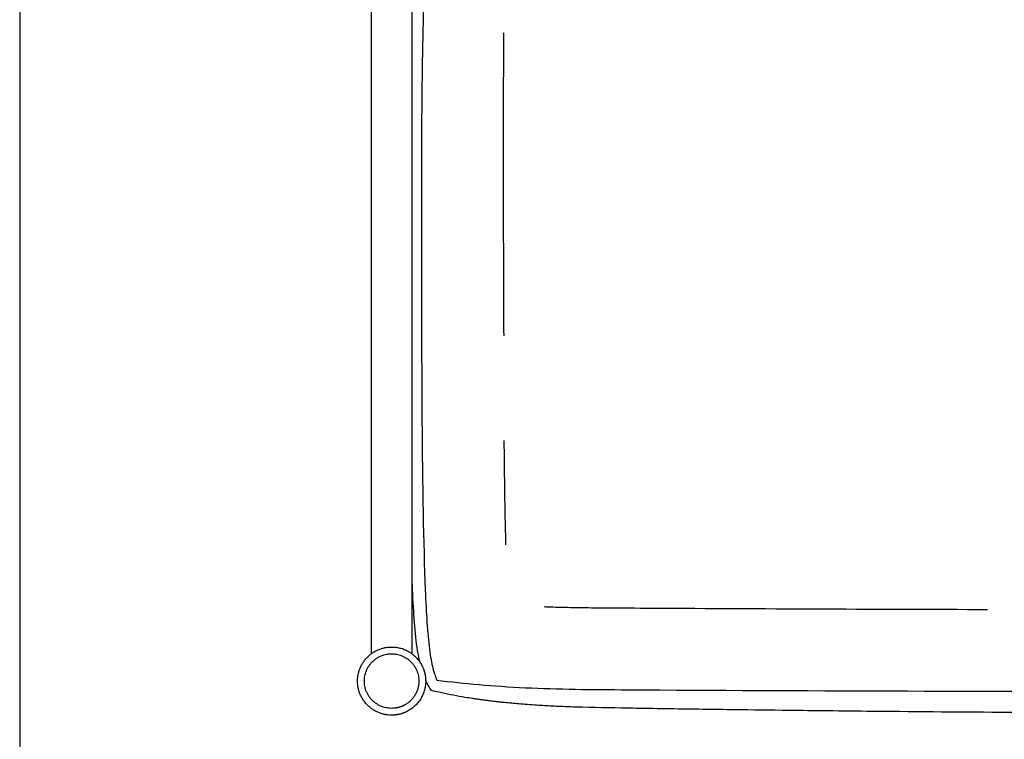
# Model space of a CAD drawing. Header units: millimetres. Extents: x -31695 to -21552, y 3675 to 7253.
# Tile 1 of 32: x -31695 to -30966, y 4497 to 5030. Entities that reach past the tile are written whole.
import ezdxf

# ---------------------------------------------------------------- set-up
doc = ezdxf.new("R2010")
doc.units = ezdxf.units.MM
doc.layers.add('2d', color=7, linetype='Continuous', true_color=0x000000)
doc.layers.add('layout', color=7, linetype='Continuous', true_color=0x717171)

msp = doc.modelspace()

# ---------------------------------------------------------------- linework, layer by layer
at = {"layer": '2d', "linetype": 'Continuous'}
msp.add_line((-31403.94, 4608.04), (-31404.35, 4617.24), dxfattribs=at)
for points, degree in [([(-31434.62, 5108.83), (-31434.62, 4834.81), (-31434.62, 4560.79)], 2), ([(-31404.35, 4560.79), (-31404.35, 4834.81), (-31404.35, 5108.83)], 2), ([(-31400.22, 4563.36), (-31402.24, 4575.87), (-31403.18, 4590.87), (-31403.94, 4608.04)], 3), ([(-31398.54, 4554.68), (-31399.17, 4557.42), (-31399.73, 4560.32), (-31400.22, 4563.36)], 3), ([(-31400.12, 4563.54), (-31400.1, 4563.52), (-31400.05, 4563.5), (-31400.03, 4563.48)], 3), ([(-31390.06, 4533.65), (-31391.64, 4535.91), (-31393.04, 4538.45), (-31394.26, 4541.25)], 3)]:
    msp.add_open_spline(points, degree=degree, dxfattribs=at)
for points, knots in [([(-31394.23, 5078.54), (-31397.36, 5021.65), (-31397.36, 4839.24), (-31397.36, 4650.87), (-31392.96, 4575.87), (-31390.7, 4558.65), (-31389.88, 4553.95), (-31388.1, 4546.63), (-31387.15, 4544), (-31386.02, 4541.36)], [-4.14055, -4.14055, -4.14055, -4.14055, -3, -1, -0.5, -0.5, -0.25, -0.25, 0, 0, 0, 0]), ([(-31336.6, 5020.67), (-31336.71, 5007.24), (-31336.81, 4978.37), (-31336.8, 4925.77), (-31336.79, 4864.39), (-31336.65, 4818.45), (-31336.51, 4796.25)], [10.63231, 10.63231, 10.63231, 10.63231, 14.62459, 19.213498, 26.268769, 32.868786, 32.868786, 32.868786, 32.868786]), ([(-31336.32, 4718.77), (-31336.29, 4715.13), (-31336.16, 4701.77), (-31335.87, 4679.37), (-31335.45, 4657.25), (-31335.15, 4644.86), (-31335.06, 4641.51)], [35.32204, 35.32204, 35.32204, 35.32204, 36.404443, 39.293496, 41.981587, 42.978863, 42.978863, 42.978863, 42.978863]), ([(-31306.41, 4595.73), (-31304.98, 4595.67), (-31297.8, 4595.42), (-31284.65, 4595.12), (-31269.87, 4594.93), (-31259.27, 4594.84), (-31242.7, 4594.74), (-31149.53, 4594.21), (-31057.91, 4593.88), (-30978.24, 4593.68)], [50.058851, 50.058851, 50.058851, 50.058851, 50.483897, 52.193917, 53.967932, 54.877813, 55.344199, 58.892709, 82.575387, 82.575387, 82.575387, 82.575387]), ([(-31386.02, 4541.36), (-31375.78, 4540.04), (-31365.54, 4538.95), (-31343.86, 4537.09), (-31332.44, 4536.32), (-31296.39, 4534.51), (-31013.41, 4532.69), (-30452.4, 4532.69), (-29891.4, 4532.69), (-29608.41, 4534.51), (-29572.37, 4536.32), (-29560.94, 4537.09), (-29539.27, 4538.95), (-29529.02, 4540.04), (-29518.78, 4541.36)], [0, 0, 0, 0, 0.25, 0.25, 0.5, 0.5, 1, 6, 11, 11.5, 11.5, 11.75, 11.75, 12, 12, 12, 12]), ([(-31340.46, 4525.16), (-31340.78, 4525.2), (-31341.27, 4525.25), (-31342.59, 4525.4), (-31343.44, 4525.5), (-31345.43, 4525.73), (-31346.62, 4525.88), (-31348.79, 4526.15), (-31349.78, 4526.28), (-31351.73, 4526.53), (-31352.71, 4526.67), (-31354.65, 4526.93), (-31355.62, 4527.07), (-31356.59, 4527.21), (-31357.43, 4527.34), (-31358.39, 4527.48), (-31361.36, 4527.93), (-31363.27, 4528.24), (-31368.05, 4529.04), (-31370.83, 4529.54), (-31379.61, 4531.23), (-31385.04, 4532.43), (-31390.06, 4533.65)], [1875.427978, 1875.427978, 1875.427978, 1875.427978, 1880.465676, 1880.465676, 1886.013245, 1886.013245, 1892.237785, 1892.237785, 1897.046362, 1897.046362, 1901.602948, 1901.602948, 1905.996527, 1905.996527, 1905.996527, 1910.702229, 1910.702229, 1919.080213, 1919.080213, 1931.898324, 1931.898324, 1959.878828, 1959.878828, 1959.878828, 1959.878828]), ([(-29564.75, 4525.12), (-29565.09, 4525.08), (-29565.46, 4525.04), (-29566.81, 4524.89), (-29567.99, 4524.76), (-29570.66, 4524.49), (-29572.54, 4524.3), (-29575.54, 4524.02), (-29576.81, 4523.91), (-29580.08, 4523.62), (-29582.14, 4523.45), (-29584.18, 4523.3), (-29586.53, 4523.12), (-29588.91, 4522.95), (-29595.09, 4522.54), (-29598.96, 4522.32), (-29606.97, 4521.91), (-29611.19, 4521.73), (-29617.23, 4521.5), (-29619.35, 4521.43), (-29634.44, 4520.95), (-29647.47, 4520.72), (-29660.21, 4520.51), (-29665.45, 4520.42), (-29670.69, 4520.34), (-29692.24, 4520), (-29708.55, 4519.76), (-29732.89, 4519.42), (-29740.93, 4519.31), (-29762.6, 4519.03), (-29776.23, 4518.87), (-29808.74, 4518.49), (-29830.52, 4518.26), (-29921.83, 4517.42), (-29987.71, 4517.01), (-30081.75, 4516.63), (-30114.48, 4516.52), (-30188.31, 4516.35), (-30222.04, 4516.3), (-30296.65, 4516.23), (-30341.14, 4516.21), (-30407.87, 4516.21), (-30430.14, 4516.21), (-30452.4, 4516.21), (-30474.67, 4516.21), (-30496.93, 4516.21), (-30563.67, 4516.21), (-30608.15, 4516.23), (-30682.77, 4516.3), (-30716.5, 4516.35), (-30790.32, 4516.52), (-30823.05, 4516.63), (-30917.1, 4517.01), (-30982.98, 4517.42), (-31074.28, 4518.26), (-31096.06, 4518.49), (-31128.57, 4518.87), (-31142.2, 4519.03), (-31163.87, 4519.31), (-31171.91, 4519.42), (-31196.26, 4519.76), (-31212.57, 4520), (-31234.11, 4520.34), (-31239.36, 4520.42), (-31244.6, 4520.51), (-31257.34, 4520.72), (-31270.36, 4520.95), (-31285.46, 4521.43), (-31287.57, 4521.5), (-31293.61, 4521.73), (-31297.83, 4521.91), (-31305.84, 4522.32), (-31309.71, 4522.54), (-31315.89, 4522.95), (-31318.28, 4523.12), (-31320.63, 4523.3), (-31322.66, 4523.45), (-31324.73, 4523.62), (-31327.99, 4523.91), (-31329.26, 4524.02), (-31332.26, 4524.3), (-31334.14, 4524.49), (-31336.82, 4524.76), (-31337.99, 4524.89), (-31339.51, 4525.06), (-31340.08, 4525.12), (-31340.89, 4525.21), (-31341.29, 4525.26), (-31341.29, 4525.26)], [86.583934, 86.583934, 86.583934, 86.583934, 87.703736, 87.703736, 90.946364, 90.946364, 96.58083, 96.58083, 100.586563, 100.586563, 107.062036, 107.062036, 107.062036, 115.203261, 115.203261, 128.310297, 128.310297, 142.645042, 142.645042, 148.966368, 148.966368, 182.7341, 182.7341, 182.7341, 202.312064, 202.312064, 263.208926, 263.208926, 293.212307, 293.212307, 344.0994, 344.0994, 414.568126, 414.568126, 604.865955, 604.865955, 689.497326, 689.497326, 776.047055, 776.047055, 903.863451, 903.863451, 967.846496, 967.846496, 967.846496, 1031.825372, 1031.825372, 1159.633611, 1159.633611, 1246.178155, 1246.178155, 1330.805127, 1330.805127, 1521.105881, 1521.105881, 1591.57932, 1591.57932, 1642.470408, 1642.470408, 1672.476308, 1672.476308, 1733.378912, 1733.378912, 1752.958891, 1752.958891, 1752.958891, 1786.72637, 1786.72637, 1793.047696, 1793.047696, 1807.382543, 1807.382543, 1820.489672, 1820.489672, 1828.630955, 1828.630955, 1828.630955, 1835.106428, 1835.106428, 1839.112161, 1839.112161, 1844.746627, 1844.746627, 1847.989255, 1847.989255, 1849.64477, 1849.64477, 1851.073965, 1851.073965, 1851.073965, 1851.073965])]:
    msp.add_open_spline(points, degree=3, knots=knots, dxfattribs=at)
for points, weights, knots in [([(-31408.03, 4518.13), (-31413.43, 4515.38), (-31419.49, 4515.38), (-31444.72, 4515.38), (-31444.72, 4540.61), (-31444.72, 4565.84), (-31419.49, 4565.84), (-31404.02, 4565.84), (-31397, 4552.06)], [0.874965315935, 0.909550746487, 1, 0.707106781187, 1, 0.707106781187, 1, 0.797556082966, 0.874965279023], [-5.197471, -5.197471, -5.197471, -4.712389, -4.712389, -3.141593, -3.141593, -1.570796, -1.570796, -0.485082, -0.485082, -0.485082]), ([(-31439.67, 4540.61), (-31439.67, 4560.79), (-31419.49, 4560.79), (-31399.3, 4560.79), (-31399.3, 4540.61), (-31399.3, 4528.24), (-31410.32, 4522.62)], [1, 0.707106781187, 1, 0.707106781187, 1, 0.797556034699, 0.874965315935], [3.141593, 3.141593, 3.141593, 4.712389, 4.712389, 6.283185, 6.283185, 7.368899, 7.368899, 7.368899]), ([(-31397, 4552.06), (-31394.25, 4546.67), (-31394.25, 4540.61), (-31394.25, 4525.15), (-31408.03, 4518.13)], [0.874965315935, 0.909550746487, 1, 0.797556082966, 0.874965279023], [-0.485082, -0.485082, -0.485082, 0, 0, 1.085714, 1.085714, 1.085714]), ([(-31410.32, 4522.62), (-31414.64, 4520.42), (-31419.49, 4520.42), (-31439.67, 4520.42), (-31439.67, 4540.61)], [0.874965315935, 0.909550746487, 1, 0.707106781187, 1], [1.085714, 1.085714, 1.085714, 1.570796, 1.570796, 3.141593, 3.141593, 3.141593])]:
    msp.add_rational_spline(points, weights, degree=2, knots=knots, dxfattribs=at)
msp.add_rational_spline([(-31400.12, 4563.54), (-31400.12, 4563.54), (-31400.12, 4563.54)], [0.98677159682, 0.992827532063, 0.999158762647], degree=2, dxfattribs=at)
at = {"layer": 'layout', "linetype": 'Continuous'}
msp.add_lwpolyline([(-31694.86, 3674.87), (-21552.15, 3674.87), (-21552.15, 7252.66), (-31694.86, 7252.66)], close=True, dxfattribs=at)

doc.saveas('drawing.dxf')
